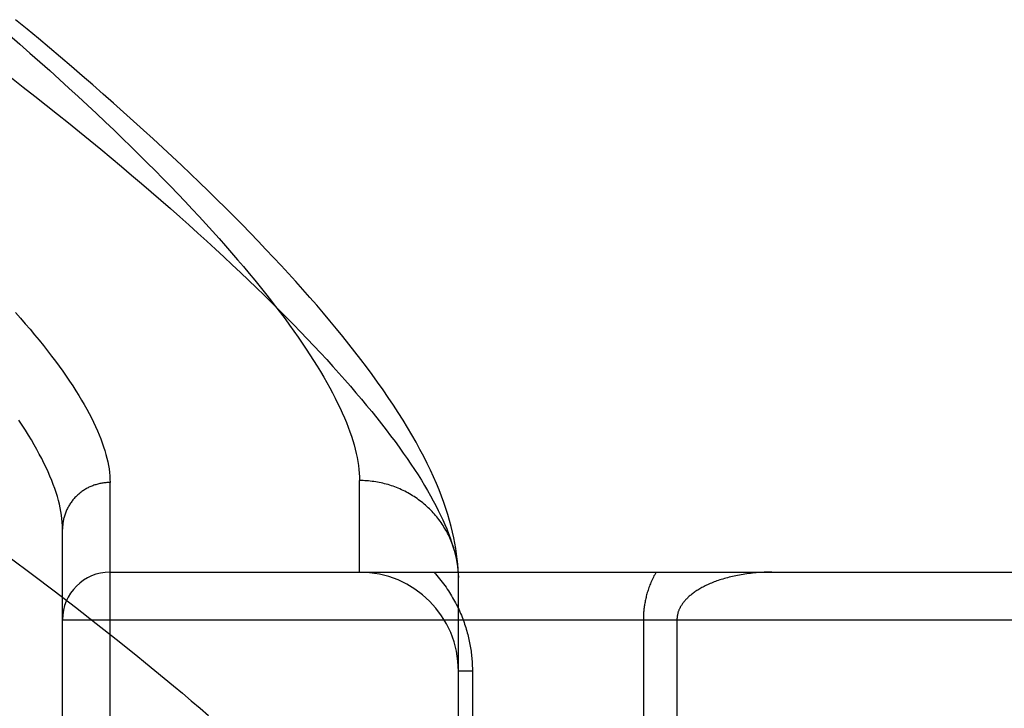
# Model space of a CAD drawing. Header units: inches. Extents: x 0 to 283, y 0 to 183.
# Tile 48 of 256: x 55.562 to 56.183, y 58.361 to 58.796. Entities that reach past the tile are written whole.
import ezdxf

# ---------------------------------------------------------------- set-up
doc = ezdxf.new("R2010")
doc.units = ezdxf.units.IN
doc.header["$LTSCALE"] = 15.583333
doc.header["$MEASUREMENT"] = 0
doc.linetypes.add('HIDDEN', pattern=[0.2, 0.1, -0.1])
doc.layers.add('LEFTHAND_DOOR_ASSEMBLY', color=7, linetype='CONTINUOUS')

msp = doc.modelspace()

# ---------------------------------------------------------------- linework, layer by layer
at = {"layer": 'LEFTHAND_DOOR_ASSEMBLY', "color": 8, "linetype": 'HIDDEN'}
for p, q in [((55.61858, 57.39041), (55.61858, 58.50356)), ((55.77608, 58.44698), (55.77608, 58.5048)), ((55.58858, 57.4198), (55.58858, 58.47417)), ((55.55546, 58.45604), (55.56956, 58.44552)), ((55.56956, 58.44552), (55.58332, 58.4351)), ((55.61858, 58.44698), (56.68058, 58.44698)), ((55.83858, 58.4436), (55.83854, 58.446)), ((55.83858, 58.10323), (55.83858, 58.4436)), ((55.58332, 58.4351), (55.59674, 58.42481)), ((55.59674, 58.42481), (55.60982, 58.41464)), ((55.58858, 58.41698), (56.68058, 58.41698)), ((55.60982, 58.41464), (55.62254, 58.4046)), ((55.9553, 58.41698), (55.9553, 58.14496)), ((55.97651, 58.41698), (55.97651, 58.16835)), ((55.84737, 58.38448), (55.83858, 58.38448)), ((55.84737, 58.38448), (55.84737, 58.10323))]:
    msp.add_line(p, q, dxfattribs=at)
for points in [[(55.83854, 58.446), (55.83838, 58.44896), (55.83815, 58.45204), (55.83783, 58.45522), (55.83743, 58.45848), (55.83693, 58.46182), (55.83634, 58.46524), (55.83566, 58.46872), (55.83487, 58.47227), (55.83398, 58.47589), (55.83298, 58.47957), (55.83188, 58.48331), (55.83066, 58.48712), (55.82933, 58.49099), (55.82789, 58.49492), (55.82632, 58.49893), (55.82464, 58.503), (55.82283, 58.50715), (55.82089, 58.51137), (55.81881, 58.51566), (55.81661, 58.52003), (55.81427, 58.52447), (55.81179, 58.52899), (55.80918, 58.53358), (55.80643, 58.53823), (55.80355, 58.54294), (55.80056, 58.54769), (55.79745, 58.55247), (55.79423, 58.55727), (55.79093, 58.56207), (55.78753, 58.56688), (55.78406, 58.57168), (55.78052, 58.57648), (55.77688, 58.58129), (55.77317, 58.5861), (55.76937, 58.59093), (55.76549, 58.59578), (55.76152, 58.60065), (55.75746, 58.60554), (55.75332, 58.61046), (55.74908, 58.6154), (55.74476, 58.62037), (55.74036, 58.62536), (55.73587, 58.63038), (55.73129, 58.63542), (55.72662, 58.64049), (55.72187, 58.64559), (55.71703, 58.65072), (55.7121, 58.65588), (55.70708, 58.66108), (55.70197, 58.6663), (55.69677, 58.67156), (55.69148, 58.67685), (55.68609, 58.68218), (55.68062, 58.68754), (55.67505, 58.69293), (55.66939, 58.69836), (55.66364, 58.70382), (55.6578, 58.70931), (55.65187, 58.71484), (55.64584, 58.7204), (55.63972, 58.726), (55.6335, 58.73163), (55.62719, 58.73729), (55.62079, 58.74299), (55.61429, 58.74872), (55.6077, 58.75448), (55.60102, 58.76027), (55.59424, 58.76609), (55.58737, 58.77195), (55.5804, 58.77783), (55.57334, 58.78374), (55.56619, 58.78968), (55.55895, 58.79565)], [(55.55514, 58.7859), (55.56164, 58.78024), (55.56804, 58.77462), (55.57434, 58.76904), (55.58054, 58.7635), (55.58664, 58.758), (55.59264, 58.75254), (55.59853, 58.74713), (55.60433, 58.74175), (55.61002, 58.73642), (55.61561, 58.73114), (55.6211, 58.7259), (55.62649, 58.72071), (55.63177, 58.71556), (55.63696, 58.71046), (55.64205, 58.7054), (55.64703, 58.7004), (55.65192, 58.69544), (55.6567, 58.69053), (55.66139, 58.68567), (55.66598, 58.68086), (55.67046, 58.6761), (55.67485, 58.67138), (55.67914, 58.66672), (55.68333, 58.66211), (55.68743, 58.65754), (55.69143, 58.65303), (55.69533, 58.64857), (55.69913, 58.64416), (55.70284, 58.6398), (55.70645, 58.63549), (55.70996, 58.63123), (55.71338, 58.62702), (55.7167, 58.62287), (55.71993, 58.61877), (55.72307, 58.61471), (55.72611, 58.61071), (55.72906, 58.60676), (55.73191, 58.60286), (55.73468, 58.59901), (55.73735, 58.59522), (55.73992, 58.59147), (55.74241, 58.58778), (55.7448, 58.58414), (55.74711, 58.58055), (55.74932, 58.57701), (55.75144, 58.57352), (55.75348, 58.57008), (55.75542, 58.56669), (55.75727, 58.56336), (55.75904, 58.56007), (55.76072, 58.55683), (55.7623, 58.55365), (55.7638, 58.55052), (55.76521, 58.54743), (55.76654, 58.5444), (55.76778, 58.54141), (55.76893, 58.53848), (55.76999, 58.53559), (55.77097, 58.53276), (55.77186, 58.52997), (55.77266, 58.52724), (55.77338, 58.52455), (55.77402, 58.52191), (55.77457, 58.51932), (55.77503, 58.51678), (55.77541, 58.51429), (55.77571, 58.51184), (55.77592, 58.50945), (55.77604, 58.5071), (55.77608, 58.5048)], [(55.55647, 58.75889), (55.56384, 58.75316), (55.57112, 58.74745), (55.5783, 58.74178), (55.58538, 58.73613), (55.59237, 58.73052), (55.59925, 58.72495), (55.60604, 58.71941), (55.61272, 58.7139), (55.61931, 58.70843), (55.6258, 58.703), (55.63218, 58.69761), (55.63847, 58.69225), (55.64465, 58.68694), (55.65074, 58.68167), (55.65672, 58.67643), (55.6626, 58.67124), (55.66838, 58.66609), (55.67406, 58.66099), (55.67965, 58.65592), (55.68513, 58.6509), (55.6905, 58.64593), (55.69578, 58.641), (55.70096, 58.63612), (55.70604, 58.63128), (55.71102, 58.62648), (55.7159, 58.62173), (55.72068, 58.61703), (55.72536, 58.61238), (55.72994, 58.60777), (55.73442, 58.60321), (55.73881, 58.5987), (55.74309, 58.59424), (55.74728, 58.58982), (55.75137, 58.58545), (55.75536, 58.58113), (55.75925, 58.57686), (55.76305, 58.57264), (55.76675, 58.56846), (55.77036, 58.56434), (55.77386, 58.56026), (55.77728, 58.55623), (55.78059, 58.55225), (55.78381, 58.54832), (55.78694, 58.54444), (55.78997, 58.54061), (55.79291, 58.53683), (55.79575, 58.53309), (55.7985, 58.52941), (55.80115, 58.52577), (55.80372, 58.52218), (55.80619, 58.51865), (55.80856, 58.51516), (55.81085, 58.51171), (55.81304, 58.50832), (55.81514, 58.50498), (55.81715, 58.50169), (55.81906, 58.49844), (55.82089, 58.49525), (55.82262, 58.4921), (55.82427, 58.489), (55.82582, 58.48595), (55.82729, 58.48294), (55.82866, 58.47999), (55.82994, 58.47708), (55.83114, 58.47422), (55.83224, 58.47141), (55.83326, 58.46865), (55.83419, 58.46593), (55.83503, 58.46326), (55.83578, 58.46064)], [(55.55886, 58.61089), (55.56202, 58.60732), (55.56509, 58.60378), (55.56807, 58.60028), (55.57096, 58.59682), (55.57376, 58.59341), (55.57648, 58.59003), (55.5791, 58.5867), (55.58164, 58.5834), (55.5841, 58.58015), (55.58646, 58.57694), (55.58874, 58.57376), (55.59094, 58.57063), (55.59305, 58.56754), (55.59507, 58.56449), (55.597, 58.56149), (55.59886, 58.55852), (55.60062, 58.55559), (55.60231, 58.55271), (55.60391, 58.54987), (55.60542, 58.54706), (55.60685, 58.5443), (55.6082, 58.54158), (55.60946, 58.5389), (55.61064, 58.53626), (55.61174, 58.53366), (55.61276, 58.53111), (55.61369, 58.52859), (55.61454, 58.52612), (55.61531, 58.52368), (55.616, 58.52129), (55.61661, 58.51893), (55.61713, 58.51662), (55.61757, 58.51434), (55.61794, 58.51211), (55.61822, 58.50991), (55.61842, 58.50775), (55.61854, 58.50564), (55.61858, 58.50356)], [(55.58858, 58.47417), (55.58854, 58.47628), (55.58842, 58.47844), (55.58822, 58.48064), (55.58794, 58.48288), (55.58758, 58.48517), (55.58714, 58.48749), (55.58662, 58.48986), (55.58601, 58.49226), (55.58533, 58.49471), (55.58456, 58.49721), (55.58371, 58.49974), (55.58278, 58.50232), (55.58177, 58.50493), (55.58067, 58.5076), (55.5795, 58.5103), (55.57824, 58.51304), (55.57689, 58.51583), (55.57546, 58.51866), (55.57395, 58.52153), (55.57236, 58.52445), (55.57068, 58.52741), (55.56891, 58.53041), (55.56706, 58.53345), (55.56513, 58.53654), (55.56311, 58.53967), (55.561, 58.54284)], [(55.61858, 58.50356), (55.61793, 58.50355), (55.61727, 58.50353), (55.61662, 58.50349), (55.61597, 58.50344), (55.61532, 58.50338), (55.61467, 58.5033), (55.61402, 58.50321), (55.61337, 58.50311), (55.61273, 58.50299), (55.61209, 58.50286), (55.61145, 58.50271), (55.61082, 58.50255), (55.61019, 58.50238), (55.60956, 58.50219), (55.60894, 58.502), (55.60832, 58.50178), (55.60771, 58.50156), (55.6071, 58.50132), (55.6065, 58.50107), (55.6059, 58.5008), (55.60531, 58.50052), (55.60473, 58.50023), (55.60415, 58.49993), (55.60358, 58.49962), (55.60302, 58.49929), (55.60246, 58.49895), (55.60192, 58.4986), (55.60138, 58.49824), (55.60084, 58.49787), (55.60032, 58.49748), (55.59981, 58.49709), (55.5993, 58.49668), (55.5988, 58.49626), (55.59832, 58.49583), (55.59784, 58.4954), (55.59737, 58.49495), (55.59691, 58.49449), (55.59647, 58.49402), (55.59603, 58.49354), (55.5956, 58.49306), (55.59519, 58.49256), (55.59478, 58.49206), (55.59439, 58.49154), (55.59401, 58.49102), (55.59364, 58.49049), (55.59328, 58.48996), (55.59294, 58.48941), (55.5926, 58.48886), (55.59228, 58.4883), (55.59197, 58.48774), (55.59168, 58.48716), (55.59139, 58.48659), (55.59112, 58.486), (55.59087, 58.48541), (55.59062, 58.48482), (55.59039, 58.48422), (55.59018, 58.48361), (55.58997, 58.483), (55.58978, 58.48239), (55.58961, 58.48177), (55.58944, 58.48115), (55.58929, 58.48053), (55.58916, 58.4799), (55.58904, 58.47927), (55.58893, 58.47864), (55.58884, 58.478), (55.58876, 58.47737), (55.5887, 58.47673), (55.58865, 58.47609), (55.58861, 58.47545), (55.58859, 58.47481), (55.58858, 58.47417)], [(55.83849, 58.44695), (55.83842, 58.44807), (55.83832, 58.44918), (55.83821, 58.45029), (55.83807, 58.4514), (55.83792, 58.45251), (55.83774, 58.45361), (55.83754, 58.45472), (55.83733, 58.45581), (55.83709, 58.45691), (55.83683, 58.45799), (55.83655, 58.45908), (55.83625, 58.46016), (55.83593, 58.46123), (55.83559, 58.4623), (55.83524, 58.46336), (55.83486, 58.46441), (55.83446, 58.46546), (55.83404, 58.4665), (55.83361, 58.46753), (55.83315, 58.46856), (55.83267, 58.46958), (55.83218, 58.47058), (55.83167, 58.47158), (55.83114, 58.47257), (55.83059, 58.47355), (55.83002, 58.47452), (55.82943, 58.47548), (55.82883, 58.47643), (55.82821, 58.47737), (55.82757, 58.47829), (55.82691, 58.47921), (55.82624, 58.48011), (55.82555, 58.481), (55.82485, 58.48188), (55.82412, 58.48275), (55.82339, 58.4836), (55.82263, 58.48444), (55.82186, 58.48526), (55.82108, 58.48608), (55.82028, 58.48687), (55.81946, 58.48766), (55.81863, 58.48842), (55.81779, 58.48918), (55.81693, 58.48992), (55.81606, 58.49064), (55.81518, 58.49135), (55.81428, 58.49204), (55.81337, 58.49271), (55.81245, 58.49337), (55.81152, 58.49401), (55.81057, 58.49464), (55.80961, 58.49525), (55.80864, 58.49584), (55.80766, 58.49641), (55.80667, 58.49697), (55.80567, 58.49751), (55.80466, 58.49803), (55.80364, 58.49853), (55.80261, 58.49901), (55.80157, 58.49948), (55.80053, 58.49992), (55.79947, 58.50035), (55.79841, 58.50076), (55.79734, 58.50115), (55.79626, 58.50152), (55.79518, 58.50187), (55.79409, 58.5022), (55.79299, 58.50252), (55.79189, 58.50281), (55.79078, 58.50308), (55.78967, 58.50333), (55.78856, 58.50357), (55.78744, 58.50378), (55.78631, 58.50397), (55.78518, 58.50415), (55.78405, 58.5043), (55.78292, 58.50443), (55.78178, 58.50454), (55.78065, 58.50463), (55.77951, 58.50471), (55.77837, 58.50476), (55.77722, 58.50479), (55.77608, 58.5048)], [(55.83578, 58.46064), (55.83644, 58.45807), (55.83702, 58.45554), (55.83751, 58.45306), (55.83791, 58.45062), (55.83822, 58.44824), (55.83845, 58.44589), (55.83858, 58.4436)], [(55.82306, 58.44698), (55.824, 58.44595), (55.82491, 58.4449), (55.82581, 58.44385), (55.82668, 58.4428), (55.82753, 58.44173), (55.82835, 58.44067), (55.82916, 58.43959), (55.82995, 58.43852), (55.83072, 58.43743), (55.83146, 58.43635), (55.83219, 58.43526), (55.8329, 58.43417), (55.83358, 58.43307), (55.83425, 58.43197), (55.8349, 58.43087), (55.83553, 58.42976), (55.83614, 58.42866), (55.83673, 58.42755), (55.83731, 58.42644), (55.83786, 58.42533), (55.8384, 58.42421), (55.83892, 58.4231), (55.83943, 58.42198), (55.83991, 58.42087), (55.84038, 58.41975), (55.84083, 58.41864), (55.84127, 58.41753), (55.84168, 58.41642), (55.84208, 58.41531), (55.84246, 58.41421), (55.84283, 58.41311), (55.84318, 58.41201), (55.84351, 58.41092), (55.84383, 58.40983), (55.84413, 58.40875), (55.84442, 58.40767), (55.84469, 58.40659), (55.84495, 58.40552), (55.84519, 58.40445), (55.84542, 58.40338), (55.84563, 58.40232), (55.84584, 58.40126), (55.84602, 58.4002), (55.8462, 58.39915), (55.84636, 58.39809), (55.84651, 58.39704), (55.84665, 58.39599), (55.84678, 58.39495), (55.84689, 58.3939), (55.84699, 58.39286), (55.84708, 58.39182), (55.84716, 58.39078), (55.84722, 58.38974), (55.84727, 58.3887), (55.84732, 58.38766), (55.84735, 58.38661), (55.84736, 58.38555), (55.84737, 58.38448)], [(55.96334, 58.44698), (55.96288, 58.44618), (55.96244, 58.44538), (55.96201, 58.44457), (55.9616, 58.44376), (55.9612, 58.44294), (55.96082, 58.44213), (55.96045, 58.44132), (55.9601, 58.4405), (55.95976, 58.43969), (55.95944, 58.43888), (55.95913, 58.43808), (55.95883, 58.43727), (55.95855, 58.43648), (55.95828, 58.43568), (55.95803, 58.43489), (55.95779, 58.43411), (55.95757, 58.43334), (55.95736, 58.43257), (55.95716, 58.43181), (55.95697, 58.43106), (55.9568, 58.43031), (55.95663, 58.42957), (55.95648, 58.42884), (55.95634, 58.42811), (55.95621, 58.42739), (55.95608, 58.42667), (55.95597, 58.42595), (55.95587, 58.42524), (55.95577, 58.42453), (55.95569, 58.42383), (55.95561, 58.42313), (55.95554, 58.42244), (55.95549, 58.42175), (55.95543, 58.42106), (55.95539, 58.42037), (55.95536, 58.41969), (55.95533, 58.41901), (55.95531, 58.41833), (55.9553, 58.41766), (55.9553, 58.41698)], [(56.03651, 58.44698), (56.03525, 58.44698), (56.034, 58.44696), (56.03275, 58.44693), (56.0315, 58.44688), (56.03026, 58.44682), (56.02902, 58.44675), (56.02779, 58.44667), (56.02656, 58.44657), (56.02534, 58.44646), (56.02413, 58.44634), (56.02293, 58.44621), (56.02174, 58.44606), (56.02056, 58.44591), (56.01939, 58.44574), (56.01823, 58.44556), (56.01709, 58.44537), (56.01595, 58.44517), (56.01483, 58.44496), (56.01373, 58.44474), (56.01264, 58.44451), (56.01156, 58.44427), (56.0105, 58.44402), (56.00946, 58.44376), (56.00843, 58.4435), (56.00742, 58.44322), (56.00642, 58.44294), (56.00544, 58.44265), (56.00448, 58.44235), (56.00354, 58.44205), (56.00261, 58.44174), (56.0017, 58.44142), (56.00081, 58.4411), (55.99994, 58.44077), (55.99909, 58.44043), (55.99825, 58.44009), (55.99743, 58.43975), (55.99663, 58.4394), (55.99585, 58.43905), (55.99508, 58.43869), (55.99434, 58.43832), (55.99361, 58.43796), (55.9929, 58.43759), (55.99221, 58.43722), (55.99153, 58.43684), (55.99087, 58.43646), (55.99023, 58.43608), (55.98961, 58.4357), (55.98901, 58.43531), (55.98842, 58.43492), (55.98785, 58.43453), (55.98729, 58.43414), (55.98675, 58.43375), (55.98622, 58.43335), (55.98572, 58.43295), (55.98523, 58.43256), (55.98476, 58.43217), (55.98432, 58.43178), (55.98389, 58.4314), (55.98347, 58.43101), (55.98307, 58.43062), (55.98268, 58.43023), (55.9823, 58.42984), (55.98194, 58.42945), (55.98159, 58.42907), (55.98125, 58.42868), (55.98093, 58.42829), (55.98062, 58.4279), (55.98033, 58.42752), (55.98005, 58.42713), (55.97978, 58.42675), (55.97952, 58.42637), (55.97928, 58.426), (55.97905, 58.42562), (55.97883, 58.42525), (55.97863, 58.42489), (55.97844, 58.42452), (55.97825, 58.42416), (55.97808, 58.42381), (55.97792, 58.42345), (55.97777, 58.4231), (55.97763, 58.42275), (55.97749, 58.4224), (55.97737, 58.42205), (55.97726, 58.42171), (55.97715, 58.42136), (55.97706, 58.42102), (55.97697, 58.42068), (55.97689, 58.42034), (55.97681, 58.42001), (55.97675, 58.41967), (55.97669, 58.41934), (55.97665, 58.41901), (55.97661, 58.41868), (55.97657, 58.41835), (55.97654, 58.41801), (55.97653, 58.41767), (55.97651, 58.41733), (55.97651, 58.41698)], [(55.62254, 58.4046), (55.63491, 58.3947), (55.64097, 58.3898), (55.64693, 58.38494), (55.6528, 58.38011), (55.65859, 58.37532), (55.66428, 58.37057), (55.66989, 58.36585), (55.67541, 58.36117), (55.68083, 58.35653)]]:
    msp.add_lwpolyline(points, dxfattribs=at)
for centre, radius, start, end in [((55.61858, 58.41698), 0.03, 90, 180), ((55.77608, 58.38448), 0.0625, 0, 90)]:
    msp.add_arc(centre, radius, start, end, dxfattribs=at)

doc.saveas('drawing.dxf')
